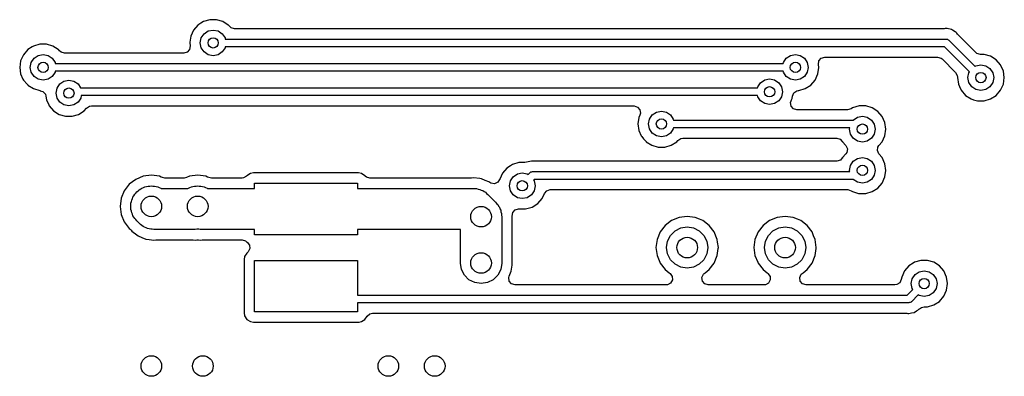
# Model space of a CAD drawing. Extents: x 0.4 to 10.6, y -8.1 to -0.4.
# Tile 14 of 25: x 6.128 to 6.88, y -2.894 to -2.621. Entities that reach past the tile are written whole.
import ezdxf

# ---------------------------------------------------------------- set-up
doc = ezdxf.new("R2010")
doc.units = 0
doc.header["$MEASUREMENT"] = 0
doc.layers.add('BLACK', color=7, linetype='CONTINUOUS')

msp = doc.modelspace()

# ---------------------------------------------------------------- linework, layer by layer
at = {"layer": 'BLACK', "linetype": 'CONTINUOUS'}
for p, q in [((6.26386, -2.62524), (6.26052, -2.62909)), ((6.26617, -2.62375), (6.26386, -2.62524)), ((6.26815, -2.62248), (6.26617, -2.62375)), ((6.27304, -2.62104), (6.26815, -2.62248)), ((6.26815, -2.62248), (6.26815, -2.62248)), ((6.26815, -2.62248), (6.26815, -2.62248)), ((6.27814, -2.62104), (6.27304, -2.62104)), ((6.27304, -2.62104), (6.27304, -2.62104)), ((6.28303, -2.62248), (6.27814, -2.62104)), ((6.27814, -2.62104), (6.27814, -2.62104)), ((6.28713, -2.62511), (6.28303, -2.62248)), ((6.28303, -2.62248), (6.28303, -2.62248)), ((6.28303, -2.62248), (6.28303, -2.62248)), ((6.28732, -2.62524), (6.28713, -2.62511)), ((6.2882, -2.62625), (6.28732, -2.62524)), ((6.26052, -2.62909), (6.2584, -2.63373)), ((6.2665, -2.63501), (6.26863, -2.63182)), ((6.26863, -2.63182), (6.27182, -2.62969)), ((6.27182, -2.62969), (6.27559, -2.62894)), ((6.27559, -2.62894), (6.27936, -2.62969)), ((6.27936, -2.62969), (6.28255, -2.63182)), ((6.28255, -2.63182), (6.28468, -2.63501)), ((6.28925, -2.62716), (6.2882, -2.62625)), ((6.29189, -2.62793), (6.28925, -2.62716)), ((6.83408, -2.62793), (6.29189, -2.62793)), ((6.83503, -2.62784), (6.83408, -2.62793)), ((6.83563, -2.62772), (6.83503, -2.62784)), ((6.83598, -2.62779), (6.83563, -2.62772)), ((6.83563, -2.62772), (6.83563, -2.62772)), ((6.83653, -2.6279), (6.83598, -2.62779)), ((6.83986, -2.62856), (6.83653, -2.6279)), ((6.83653, -2.6279), (6.83653, -2.6279)), ((6.84065, -2.62909), (6.83986, -2.62856)), ((6.83986, -2.62856), (6.83986, -2.62856)), ((6.84269, -2.63045), (6.84065, -2.62909)), ((6.84345, -2.63096), (6.84269, -2.63045)), ((6.84269, -2.63045), (6.84269, -2.63045)), ((6.84355, -2.63111), (6.84345, -2.63096)), ((6.84345, -2.63096), (6.84345, -2.63096)), ((6.84379, -2.63147), (6.84355, -2.63111)), ((6.84439, -2.63221), (6.84379, -2.63147)), ((6.85838, -2.64619), (6.84439, -2.63221)), ((6.14312, -2.63974), (6.13823, -2.64118)), ((6.14822, -2.63974), (6.14312, -2.63974)), ((6.14312, -2.63974), (6.14312, -2.63974)), ((6.15311, -2.64118), (6.14822, -2.63974)), ((6.14822, -2.63974), (6.14822, -2.63974)), ((6.25775, -2.63825), (6.25767, -2.63878)), ((6.25767, -2.63878), (6.258, -2.64106)), ((6.2584, -2.63373), (6.25775, -2.63825)), ((6.26575, -2.63878), (6.2665, -2.63501)), ((6.2665, -2.64255), (6.26575, -2.63878)), ((6.28468, -2.63501), (6.28485, -2.63583)), ((6.28485, -2.63583), (6.83563, -2.63583)), ((6.83563, -2.63583), (6.83581, -2.63586)), ((6.83581, -2.63586), (6.83589, -2.63584)), ((6.83589, -2.63584), (6.836, -2.63589)), ((6.836, -2.63589), (6.83664, -2.636)), ((6.83664, -2.636), (6.83713, -2.63642)), ((6.83713, -2.63642), (6.83772, -2.63669)), ((6.83772, -2.63669), (6.85775, -2.65672)), ((6.1306, -2.64779), (6.12848, -2.65243)), ((6.13394, -2.64394), (6.1306, -2.64779)), ((6.1306, -2.64779), (6.1306, -2.64779)), ((6.13719, -2.64184), (6.13394, -2.64394)), ((6.13823, -2.64118), (6.13719, -2.64184)), ((6.13823, -2.64118), (6.13823, -2.64118)), ((6.13823, -2.64118), (6.13823, -2.64118)), ((6.1419, -2.64839), (6.14567, -2.64764)), ((6.14567, -2.64764), (6.14944, -2.64839)), ((6.15716, -2.64378), (6.15311, -2.64118)), ((6.15311, -2.64118), (6.15311, -2.64118)), ((6.15311, -2.64118), (6.15311, -2.64118)), ((6.1574, -2.64394), (6.15716, -2.64378)), ((6.15828, -2.64495), (6.1574, -2.64394)), ((6.15933, -2.64586), (6.15828, -2.64495)), ((6.16197, -2.64663), (6.15933, -2.64586)), ((6.25317, -2.64663), (6.16197, -2.64663)), ((6.25581, -2.64586), (6.25317, -2.64663)), ((6.25761, -2.64378), (6.25581, -2.64586)), ((6.258, -2.64106), (6.25761, -2.64378)), ((6.26863, -2.64574), (6.2665, -2.64255)), ((6.27182, -2.64787), (6.26863, -2.64574)), ((6.27559, -2.64862), (6.27182, -2.64787)), ((6.27936, -2.64787), (6.27559, -2.64862)), ((6.28255, -2.64574), (6.27936, -2.64787)), ((6.28468, -2.64255), (6.28255, -2.64574)), ((6.28485, -2.64173), (6.28468, -2.64255)), ((6.83441, -2.64173), (6.28485, -2.64173)), ((6.71671, -2.64839), (6.72047, -2.64764)), ((6.72047, -2.64764), (6.72424, -2.64839)), ((6.85357, -2.6609), (6.83441, -2.64173)), ((6.85919, -2.64684), (6.85838, -2.64619)), ((6.86183, -2.64762), (6.85919, -2.64684)), ((6.86475, -2.64762), (6.86183, -2.64762)), ((6.86965, -2.64905), (6.86475, -2.64762)), ((6.86475, -2.64762), (6.86475, -2.64762)), ((6.12848, -2.65243), (6.12775, -2.65748)), ((6.13583, -2.65748), (6.13658, -2.65371)), ((6.13658, -2.65371), (6.13871, -2.65052)), ((6.13871, -2.65052), (6.1419, -2.64839)), ((6.14944, -2.64839), (6.15263, -2.65052)), ((6.15263, -2.65052), (6.15476, -2.65371)), ((6.15476, -2.65371), (6.15492, -2.65453)), ((6.15492, -2.65453), (6.19685, -2.65453)), ((6.19685, -2.65453), (6.71122, -2.65453)), ((6.71122, -2.65453), (6.71138, -2.65371)), ((6.71138, -2.65371), (6.71351, -2.65052)), ((6.71351, -2.65052), (6.71671, -2.64839)), ((6.72424, -2.64839), (6.72743, -2.65052)), ((6.72743, -2.65052), (6.72957, -2.65371)), ((6.72957, -2.65371), (6.73031, -2.65748)), ((6.73806, -2.6552), (6.73846, -2.65248)), ((6.73839, -2.65748), (6.73806, -2.6552)), ((6.73846, -2.65248), (6.74026, -2.6504)), ((6.74026, -2.6504), (6.7429, -2.64963)), ((6.7429, -2.64963), (6.82912, -2.64963)), ((6.82912, -2.64963), (6.83175, -2.6504)), ((6.83175, -2.6504), (6.83257, -2.65106)), ((6.83257, -2.65106), (6.84288, -2.66137)), ((6.85844, -2.65626), (6.8622, -2.65551)), ((6.8622, -2.65551), (6.86597, -2.65626)), ((6.87394, -2.65181), (6.86965, -2.64905)), ((6.86965, -2.64905), (6.86965, -2.64905)), ((6.86965, -2.64905), (6.86965, -2.64905)), ((6.87728, -2.65567), (6.87394, -2.65181)), ((6.8794, -2.66031), (6.87728, -2.65567)), ((6.12775, -2.65748), (6.12848, -2.66253)), ((6.12848, -2.66253), (6.13027, -2.66647)), ((6.13658, -2.66125), (6.13583, -2.65748)), ((6.13871, -2.66444), (6.13658, -2.66125)), ((6.15476, -2.66125), (6.15263, -2.66444)), ((6.15492, -2.66043), (6.15476, -2.66125)), ((6.19685, -2.66043), (6.15492, -2.66043)), ((6.71122, -2.66043), (6.19685, -2.66043)), ((6.71138, -2.66125), (6.71122, -2.66043)), ((6.71351, -2.66444), (6.71138, -2.66125)), ((6.72957, -2.66125), (6.72743, -2.66444)), ((6.73031, -2.65748), (6.72957, -2.66125)), ((6.73555, -2.66717), (6.73767, -2.66253)), ((6.73767, -2.66253), (6.73839, -2.65748)), ((6.84288, -2.66137), (6.8442, -2.66379)), ((6.85236, -2.66535), (6.85311, -2.66159)), ((6.85311, -2.66159), (6.85357, -2.6609)), ((6.85775, -2.65672), (6.85844, -2.65626)), ((6.86597, -2.65626), (6.86916, -2.65839)), ((6.86916, -2.65839), (6.8713, -2.66159)), ((6.8713, -2.66159), (6.87205, -2.66535)), ((6.88012, -2.66535), (6.8794, -2.66031)), ((6.13027, -2.66647), (6.1306, -2.66717)), ((6.1306, -2.66717), (6.1334, -2.6704)), ((6.1334, -2.6704), (6.13386, -2.67094)), ((6.1419, -2.66657), (6.13871, -2.66444)), ((6.14567, -2.66732), (6.1419, -2.66657)), ((6.14944, -2.66657), (6.14567, -2.66732)), ((6.15263, -2.66444), (6.14944, -2.66657)), ((6.15626, -2.6734), (6.15839, -2.67021)), ((6.15839, -2.67021), (6.16159, -2.66807)), ((6.16159, -2.66807), (6.16535, -2.66732)), ((6.16535, -2.66732), (6.16912, -2.66807)), ((6.16912, -2.66807), (6.17231, -2.67021)), ((6.17231, -2.67021), (6.17433, -2.67323)), ((6.69169, -2.67239), (6.69383, -2.6692)), ((6.69383, -2.6692), (6.69702, -2.66707)), ((6.69702, -2.66707), (6.70079, -2.66632)), ((6.70079, -2.66632), (6.70455, -2.66707)), ((6.70455, -2.66707), (6.70775, -2.6692)), ((6.70775, -2.6692), (6.70988, -2.67239)), ((6.71671, -2.66657), (6.71351, -2.66444)), ((6.72047, -2.66732), (6.71671, -2.66657)), ((6.72424, -2.66657), (6.72047, -2.66732)), ((6.72743, -2.66444), (6.72424, -2.66657)), ((6.73221, -2.67102), (6.73555, -2.66717)), ((6.8442, -2.66379), (6.84424, -2.66501)), ((6.84424, -2.66501), (6.84429, -2.66501)), ((6.84429, -2.66501), (6.84429, -2.66535)), ((6.84429, -2.66535), (6.84501, -2.6704)), ((6.84501, -2.6704), (6.84577, -2.67206)), ((6.85311, -2.66912), (6.85236, -2.66535)), ((6.85525, -2.67231), (6.85311, -2.66912)), ((6.8713, -2.66912), (6.86916, -2.67231)), ((6.87205, -2.66535), (6.8713, -2.66912)), ((6.87728, -2.67504), (6.8794, -2.6704)), ((6.8794, -2.6704), (6.88012, -2.66535)), ((6.13386, -2.67094), (6.13394, -2.67102)), ((6.13394, -2.67102), (6.13823, -2.67378)), ((6.13823, -2.67378), (6.14312, -2.67522)), ((6.14312, -2.67522), (6.14312, -2.67522)), ((6.14312, -2.67522), (6.14346, -2.67527)), ((6.14346, -2.67527), (6.14345, -2.67537)), ((6.14345, -2.67537), (6.14556, -2.67599)), ((6.14556, -2.67599), (6.14737, -2.67807)), ((6.14737, -2.67807), (6.14776, -2.6794)), ((6.15551, -2.67717), (6.15626, -2.6734)), ((6.15626, -2.68093), (6.15551, -2.67717)), ((6.17433, -2.67323), (6.69153, -2.67323)), ((6.69153, -2.67323), (6.69169, -2.67239)), ((6.70988, -2.67239), (6.71063, -2.67616)), ((6.71063, -2.67616), (6.70988, -2.67993)), ((6.71824, -2.6794), (6.71938, -2.6769)), ((6.71938, -2.6769), (6.7217, -2.67541)), ((6.7217, -2.67541), (6.72268, -2.67527)), ((6.72268, -2.67527), (6.72302, -2.67522)), ((6.72268, -2.67527), (6.72268, -2.67527)), ((6.72302, -2.67522), (6.72792, -2.67378)), ((6.72302, -2.67522), (6.72302, -2.67522)), ((6.72792, -2.67378), (6.73221, -2.67102)), ((6.84577, -2.67206), (6.84713, -2.67504)), ((6.84713, -2.67504), (6.85047, -2.6789)), ((6.85844, -2.67445), (6.85525, -2.67231)), ((6.8622, -2.6752), (6.85844, -2.67445)), ((6.86597, -2.67445), (6.8622, -2.6752)), ((6.86916, -2.67231), (6.86597, -2.67445)), ((6.87394, -2.6789), (6.87728, -2.67504)), ((6.14776, -2.6794), (6.14816, -2.68221)), ((6.14816, -2.68221), (6.14996, -2.68615)), ((6.15839, -2.68413), (6.15626, -2.68093)), ((6.16159, -2.68626), (6.15839, -2.68413)), ((6.17231, -2.68413), (6.16912, -2.68626)), ((6.17445, -2.68093), (6.17231, -2.68413)), ((6.17481, -2.67913), (6.17445, -2.68093)), ((6.69154, -2.67913), (6.17481, -2.67913)), ((6.69169, -2.67993), (6.69154, -2.67913)), ((6.69383, -2.68312), (6.69169, -2.67993)), ((6.69702, -2.68525), (6.69383, -2.68312)), ((6.70079, -2.686), (6.69702, -2.68525)), ((6.70455, -2.68525), (6.70079, -2.686)), ((6.70775, -2.68312), (6.70455, -2.68525)), ((6.70988, -2.67993), (6.70775, -2.68312)), ((6.71676, -2.68436), (6.71715, -2.68303)), ((6.71715, -2.68709), (6.71676, -2.68436)), ((6.71715, -2.68303), (6.71752, -2.68221)), ((6.71752, -2.68221), (6.71798, -2.68121)), ((6.71798, -2.68121), (6.71824, -2.6794)), ((6.85047, -2.6789), (6.85476, -2.68165)), ((6.85476, -2.68165), (6.85667, -2.68221)), ((6.85667, -2.68221), (6.85965, -2.68309)), ((6.85965, -2.68309), (6.85965, -2.68309)), ((6.85965, -2.68309), (6.85965, -2.68309)), ((6.85965, -2.68309), (6.86475, -2.68309)), ((6.86475, -2.68309), (6.86965, -2.68165)), ((6.86475, -2.68309), (6.86475, -2.68309)), ((6.86965, -2.68165), (6.87394, -2.6789)), ((6.14996, -2.68615), (6.15028, -2.68685)), ((6.15028, -2.68685), (6.15362, -2.69071)), ((6.15362, -2.69071), (6.15791, -2.69346)), ((6.15791, -2.69346), (6.1628, -2.6949)), ((6.16535, -2.68701), (6.16159, -2.68626)), ((6.16912, -2.68626), (6.16535, -2.68701)), ((6.1679, -2.6949), (6.1728, -2.69346)), ((6.1728, -2.69346), (6.17709, -2.69071)), ((6.17709, -2.69071), (6.17882, -2.68871)), ((6.17882, -2.68871), (6.18113, -2.68723)), ((6.18113, -2.68723), (6.18251, -2.68703)), ((6.18251, -2.68703), (6.5973, -2.68703)), ((6.5973, -2.68703), (6.59994, -2.6878)), ((6.59994, -2.6878), (6.60174, -2.68988)), ((6.60174, -2.68988), (6.60213, -2.6926)), ((6.60213, -2.6926), (6.60174, -2.69394)), ((6.61115, -2.69383), (6.61434, -2.69169)), ((6.61434, -2.69169), (6.61811, -2.69094)), ((6.61811, -2.69094), (6.62188, -2.69169)), ((6.62188, -2.69169), (6.62507, -2.69383)), ((6.71895, -2.68917), (6.71715, -2.68709)), ((6.72159, -2.68994), (6.71895, -2.68917)), ((6.76042, -2.68994), (6.72159, -2.68994)), ((6.76306, -2.68917), (6.76042, -2.68994)), ((6.76421, -2.68843), (6.76306, -2.68917)), ((6.7691, -2.68699), (6.76421, -2.68842)), ((6.76421, -2.68842), (6.76421, -2.68843)), ((6.7742, -2.68699), (6.7691, -2.68699)), ((6.7691, -2.68699), (6.7691, -2.68699)), ((6.7791, -2.68842), (6.7742, -2.68699)), ((6.7742, -2.68699), (6.7742, -2.68699)), ((6.7791, -2.68843), (6.7791, -2.68842)), ((6.7791, -2.68842), (6.7791, -2.68842)), ((6.78339, -2.69118), (6.7791, -2.68843)), ((6.78673, -2.69504), (6.78339, -2.69118)), ((6.1628, -2.6949), (6.1628, -2.6949)), ((6.1628, -2.6949), (6.1628, -2.6949)), ((6.1628, -2.6949), (6.1679, -2.6949)), ((6.1679, -2.6949), (6.1679, -2.6949)), ((6.60092, -2.69574), (6.60019, -2.70079)), ((6.60019, -2.70079), (6.60092, -2.70584)), ((6.60174, -2.69394), (6.60092, -2.69574)), ((6.60827, -2.70079), (6.60902, -2.69702)), ((6.60902, -2.70455), (6.60827, -2.70079)), ((6.60902, -2.69702), (6.61115, -2.69383)), ((6.62507, -2.69383), (6.6272, -2.69702)), ((6.6272, -2.69702), (6.62737, -2.69783)), ((6.62737, -2.69783), (6.76465, -2.69783)), ((6.76465, -2.69783), (6.76469, -2.69776)), ((6.76469, -2.69776), (6.76789, -2.69563)), ((6.76789, -2.69563), (6.77165, -2.69488)), ((6.77165, -2.69488), (6.77542, -2.69563)), ((6.77542, -2.69563), (6.77861, -2.69776)), ((6.77861, -2.69776), (6.78075, -2.70096)), ((6.78075, -2.70096), (6.7815, -2.70472)), ((6.78885, -2.69968), (6.78673, -2.69504)), ((6.78957, -2.70472), (6.78885, -2.69968)), ((6.60092, -2.70584), (6.60272, -2.70977)), ((6.61115, -2.70775), (6.60902, -2.70455)), ((6.61434, -2.70988), (6.61115, -2.70775)), ((6.62507, -2.70775), (6.62188, -2.70988)), ((6.6272, -2.70455), (6.62507, -2.70775)), ((6.62737, -2.70374), (6.6272, -2.70455)), ((6.76201, -2.70374), (6.62737, -2.70374)), ((6.76181, -2.70472), (6.76201, -2.70374)), ((6.76256, -2.70849), (6.76181, -2.70472)), ((6.76469, -2.71168), (6.76256, -2.70849)), ((6.78075, -2.70849), (6.77861, -2.71168)), ((6.7815, -2.70472), (6.78075, -2.70849)), ((6.78885, -2.70977), (6.78957, -2.70472)), ((6.60272, -2.70977), (6.60304, -2.71047)), ((6.60304, -2.71047), (6.60441, -2.71205)), ((6.60441, -2.71205), (6.60633, -2.71427)), ((6.60633, -2.71427), (6.60638, -2.71433)), ((6.60638, -2.71433), (6.61067, -2.71709)), ((6.61811, -2.71063), (6.61434, -2.70988)), ((6.62188, -2.70988), (6.61811, -2.71063)), ((6.62555, -2.71709), (6.62984, -2.71433)), ((6.62984, -2.71433), (6.63072, -2.71332)), ((6.63072, -2.71332), (6.63303, -2.71183)), ((6.63303, -2.71183), (6.63441, -2.71163)), ((6.63441, -2.71163), (6.75217, -2.71163)), ((6.75217, -2.71163), (6.75481, -2.71241)), ((6.75481, -2.71241), (6.75633, -2.71416)), ((6.75633, -2.71416), (6.75639, -2.71412)), ((6.75639, -2.71412), (6.75658, -2.71441)), ((6.75658, -2.71441), (6.75907, -2.71729)), ((6.76789, -2.71382), (6.76469, -2.71168)), ((6.77165, -2.71457), (6.76789, -2.71382)), ((6.77542, -2.71382), (6.77165, -2.71457)), ((6.77861, -2.71168), (6.77542, -2.71382)), ((6.78426, -2.71726), (6.78673, -2.71441)), ((6.78673, -2.71441), (6.78885, -2.70977)), ((6.61067, -2.71709), (6.61556, -2.71852)), ((6.61556, -2.71852), (6.61556, -2.71852)), ((6.61556, -2.71852), (6.61556, -2.71852)), ((6.61556, -2.71852), (6.62066, -2.71852)), ((6.62066, -2.71852), (6.62555, -2.71709)), ((6.62066, -2.71852), (6.62066, -2.71852)), ((6.75907, -2.71729), (6.76021, -2.71979)), ((6.75982, -2.72251), (6.75907, -2.72368)), ((6.76021, -2.71979), (6.75982, -2.72251)), ((6.78311, -2.72116), (6.7835, -2.71843)), ((6.78426, -2.72366), (6.78311, -2.72116)), ((6.7835, -2.71843), (6.78426, -2.71726)), ((6.50926, -2.7303), (6.50437, -2.73173)), ((6.51363, -2.7303), (6.50926, -2.7303)), ((6.51498, -2.73003), (6.51363, -2.7303)), ((6.51878, -2.72928), (6.51498, -2.73003)), ((6.51498, -2.73003), (6.51498, -2.73003)), ((6.51968, -2.7291), (6.51878, -2.72928)), ((6.51878, -2.72928), (6.51878, -2.72928)), ((6.51969, -2.7291), (6.51968, -2.7291)), ((6.51968, -2.7291), (6.51968, -2.7291)), ((6.52028, -2.72922), (6.51969, -2.7291)), ((6.52123, -2.72931), (6.52028, -2.72922)), ((6.75219, -2.72931), (6.52123, -2.72931)), ((6.75483, -2.72854), (6.75219, -2.72931)), ((6.75635, -2.72679), (6.75483, -2.72854)), ((6.75641, -2.72683), (6.75635, -2.72679)), ((6.7566, -2.72653), (6.75641, -2.72683)), ((6.75907, -2.72368), (6.7566, -2.72653)), ((6.76258, -2.73245), (6.76471, -2.72926)), ((6.76471, -2.72926), (6.76791, -2.72713)), ((6.76791, -2.72713), (6.77167, -2.72638)), ((6.77167, -2.72638), (6.77544, -2.72713)), ((6.77544, -2.72713), (6.77863, -2.72926)), ((6.77863, -2.72926), (6.78077, -2.73245)), ((6.78675, -2.72653), (6.78426, -2.72366)), ((6.78887, -2.73117), (6.78675, -2.72653)), ((6.30631, -2.73817), (6.30401, -2.73863)), ((6.3866, -2.73817), (6.30631, -2.73817)), ((6.30631, -2.73817), (6.30631, -2.73817)), ((6.38891, -2.73863), (6.3866, -2.73817)), ((6.3866, -2.73817), (6.3866, -2.73817)), ((6.49674, -2.73834), (6.49462, -2.74298)), ((6.50008, -2.73449), (6.49674, -2.73834)), ((6.49674, -2.73834), (6.49674, -2.73834)), ((6.5027, -2.7328), (6.50008, -2.73449)), ((6.50437, -2.73173), (6.5027, -2.7328)), ((6.50437, -2.73173), (6.50437, -2.73173)), ((6.50437, -2.73173), (6.50437, -2.73173)), ((6.50804, -2.73894), (6.51181, -2.73819)), ((6.51181, -2.73819), (6.51558, -2.73894)), ((6.51627, -2.7394), (6.5176, -2.73807)), ((6.5176, -2.73807), (6.51775, -2.73796)), ((6.51775, -2.73796), (6.51779, -2.7379)), ((6.51779, -2.7379), (6.51791, -2.73785)), ((6.51791, -2.73785), (6.51844, -2.73748)), ((6.51844, -2.73748), (6.51908, -2.73743)), ((6.51908, -2.73743), (6.51969, -2.7372)), ((6.51969, -2.7372), (6.76203, -2.7372)), ((6.76183, -2.73622), (6.76258, -2.73245)), ((6.76203, -2.7372), (6.76183, -2.73622)), ((6.78077, -2.73245), (6.78152, -2.73622)), ((6.78152, -2.73622), (6.78077, -2.73999)), ((6.78959, -2.73622), (6.78887, -2.73117)), ((6.78887, -2.74127), (6.78959, -2.73622)), ((6.21642, -2.74313), (6.21148, -2.74692)), ((6.22217, -2.74075), (6.21642, -2.74313)), ((6.22835, -2.73993), (6.22217, -2.74075)), ((6.22217, -2.74075), (6.22217, -2.74075)), ((6.23452, -2.74075), (6.22835, -2.73993)), ((6.22835, -2.73993), (6.22835, -2.73993)), ((6.23593, -2.74133), (6.23452, -2.74075)), ((6.23452, -2.74075), (6.23452, -2.74075)), ((6.2369, -2.74173), (6.23593, -2.74133)), ((6.23877, -2.74211), (6.2369, -2.74173)), ((6.25335, -2.74211), (6.23877, -2.74211)), ((6.25522, -2.74173), (6.25335, -2.74211)), ((6.25761, -2.74075), (6.25522, -2.74173)), ((6.26378, -2.73993), (6.25761, -2.74075)), ((6.25761, -2.74075), (6.25761, -2.74075)), ((6.26995, -2.74075), (6.26378, -2.73993)), ((6.26378, -2.73993), (6.26378, -2.73993)), ((6.27136, -2.74133), (6.26995, -2.74075)), ((6.26995, -2.74075), (6.26995, -2.74075)), ((6.27234, -2.74173), (6.27136, -2.74133)), ((6.27421, -2.74211), (6.27234, -2.74173)), ((6.29764, -2.74211), (6.27421, -2.74211)), ((6.29868, -2.74199), (6.29764, -2.74211)), ((6.30109, -2.74068), (6.29868, -2.74199)), ((6.3014, -2.74037), (6.30109, -2.74068)), ((6.30401, -2.73863), (6.3014, -2.74037)), ((6.30401, -2.73863), (6.30401, -2.73863)), ((6.30709, -2.75), (6.30709, -2.74606)), ((6.30709, -2.74606), (6.38583, -2.74606)), ((6.38583, -2.74606), (6.38583, -2.75)), ((6.39152, -2.74037), (6.38891, -2.73863)), ((6.38891, -2.73863), (6.38891, -2.73863)), ((6.39182, -2.74068), (6.39152, -2.74037)), ((6.39263, -2.74133), (6.39182, -2.74068)), ((6.39527, -2.74211), (6.39263, -2.74133)), ((6.4727, -2.74211), (6.39527, -2.74211)), ((6.47302, -2.74209), (6.4727, -2.74211)), ((6.47441, -2.7419), (6.47302, -2.74209)), ((6.47924, -2.74254), (6.47441, -2.7419)), ((6.47441, -2.7419), (6.47441, -2.7419)), ((6.47944, -2.74256), (6.47924, -2.74254)), ((6.48058, -2.74271), (6.47944, -2.74256)), ((6.48346, -2.74391), (6.48058, -2.74271)), ((6.48633, -2.7451), (6.48346, -2.74391)), ((6.48694, -2.74556), (6.48633, -2.7451)), ((6.48788, -2.74613), (6.48694, -2.74556)), ((6.4906, -2.74652), (6.48788, -2.74613)), ((6.49311, -2.74538), (6.4906, -2.74652)), ((6.49445, -2.74329), (6.49311, -2.74538)), ((6.49447, -2.7433), (6.49445, -2.74329)), ((6.49455, -2.74314), (6.49447, -2.7433)), ((6.49459, -2.74306), (6.49455, -2.74314)), ((6.49462, -2.74298), (6.49459, -2.74306)), ((6.50197, -2.74803), (6.50272, -2.74426)), ((6.50272, -2.74426), (6.50485, -2.74107)), ((6.50485, -2.74107), (6.50804, -2.73894)), ((6.51558, -2.73894), (6.51627, -2.7394)), ((6.52091, -2.74311), (6.52044, -2.74357)), ((6.52044, -2.74357), (6.5209, -2.74426)), ((6.5209, -2.74426), (6.52165, -2.74803)), ((6.76467, -2.74311), (6.52091, -2.74311)), ((6.76471, -2.74318), (6.76467, -2.74311)), ((6.76791, -2.74531), (6.76471, -2.74318)), ((6.77167, -2.74606), (6.76791, -2.74531)), ((6.77544, -2.74531), (6.77167, -2.74606)), ((6.77863, -2.74318), (6.77544, -2.74531)), ((6.78077, -2.73999), (6.77863, -2.74318)), ((6.78341, -2.74976), (6.78675, -2.74591)), ((6.78675, -2.74591), (6.78887, -2.74127)), ((6.2077, -2.75186), (6.20531, -2.75761)), ((6.21148, -2.74692), (6.2077, -2.75186)), ((6.21561, -2.75452), (6.21648, -2.75365)), ((6.21648, -2.75365), (6.21721, -2.75264)), ((6.21721, -2.75264), (6.21821, -2.75192)), ((6.21821, -2.75192), (6.21909, -2.75104)), ((6.21909, -2.75104), (6.22019, -2.75048)), ((6.22019, -2.75048), (6.2212, -2.74975)), ((6.2212, -2.74975), (6.22238, -2.74936)), ((6.22238, -2.74936), (6.22348, -2.7488)), ((6.22348, -2.7488), (6.2247, -2.74861)), ((6.2247, -2.74861), (6.22588, -2.74823)), ((6.22588, -2.74823), (6.22712, -2.74823)), ((6.22712, -2.74823), (6.22835, -2.74803)), ((6.22835, -2.74803), (6.22957, -2.74823)), ((6.22957, -2.74823), (6.23081, -2.74823)), ((6.23081, -2.74823), (6.23199, -2.74861)), ((6.23199, -2.74861), (6.23321, -2.7488)), ((6.23321, -2.7488), (6.23432, -2.74936)), ((6.23432, -2.74936), (6.2355, -2.74975)), ((6.2355, -2.74975), (6.23584, -2.75)), ((6.23584, -2.75), (6.25628, -2.75)), ((6.25628, -2.75), (6.25663, -2.74975)), ((6.25663, -2.74975), (6.2567, -2.74973)), ((6.2567, -2.74973), (6.25781, -2.74936)), ((6.25781, -2.74936), (6.25891, -2.7488)), ((6.25891, -2.7488), (6.26014, -2.74861)), ((6.26014, -2.74861), (6.26132, -2.74823)), ((6.26132, -2.74823), (6.26256, -2.74823)), ((6.26256, -2.74823), (6.26378, -2.74803)), ((6.26378, -2.74803), (6.265, -2.74823)), ((6.265, -2.74823), (6.26624, -2.74823)), ((6.26624, -2.74823), (6.26742, -2.74861)), ((6.26742, -2.74861), (6.26865, -2.7488)), ((6.26865, -2.7488), (6.26975, -2.74936)), ((6.26975, -2.74936), (6.27093, -2.74975)), ((6.27093, -2.74975), (6.27128, -2.75)), ((6.27128, -2.75), (6.30709, -2.75)), ((6.38583, -2.75), (6.47441, -2.75)), ((6.47441, -2.75), (6.47563, -2.75019)), ((6.47563, -2.75019), (6.47687, -2.75019)), ((6.47687, -2.75019), (6.47805, -2.75058)), ((6.47805, -2.75058), (6.47928, -2.75077)), ((6.47928, -2.75077), (6.48038, -2.75133)), ((6.48038, -2.75133), (6.48156, -2.75172)), ((6.48156, -2.75172), (6.48256, -2.75244)), ((6.48256, -2.75244), (6.48367, -2.75301)), ((6.48367, -2.75301), (6.48454, -2.75388)), ((6.50272, -2.7518), (6.50197, -2.74803)), ((6.50485, -2.75499), (6.50272, -2.7518)), ((6.5209, -2.7518), (6.51877, -2.75499)), ((6.52165, -2.74803), (6.5209, -2.7518)), ((6.52865, -2.75386), (6.53045, -2.75178)), ((6.53045, -2.75178), (6.53309, -2.751)), ((6.53309, -2.751), (6.76044, -2.751)), ((6.76044, -2.751), (6.76308, -2.75178)), ((6.76308, -2.75178), (6.76423, -2.75252)), ((6.76423, -2.75252), (6.76879, -2.75386)), ((6.77422, -2.75396), (6.77912, -2.75252)), ((6.77912, -2.75252), (6.78341, -2.74976)), ((6.20531, -2.75761), (6.2045, -2.76378)), ((6.20531, -2.75761), (6.20531, -2.75761)), ((6.21279, -2.76132), (6.21318, -2.76014)), ((6.21318, -2.76014), (6.21337, -2.75891)), ((6.21337, -2.75891), (6.21393, -2.75781)), ((6.21393, -2.75781), (6.21431, -2.75663)), ((6.21431, -2.75663), (6.21504, -2.75563)), ((6.21504, -2.75563), (6.21561, -2.75452)), ((6.48454, -2.75388), (6.48555, -2.75461)), ((6.48555, -2.75461), (6.49145, -2.76052)), ((6.49145, -2.76052), (6.49218, -2.76152)), ((6.50804, -2.75712), (6.50485, -2.75499)), ((6.51181, -2.75787), (6.50804, -2.75712)), ((6.51558, -2.75712), (6.51181, -2.75787)), ((6.51877, -2.75499), (6.51558, -2.75712)), ((6.52355, -2.76157), (6.52689, -2.75772)), ((6.52689, -2.75772), (6.52865, -2.75386)), ((6.76879, -2.75386), (6.76912, -2.75396)), ((6.76912, -2.75396), (6.76912, -2.75396)), ((6.76912, -2.75396), (6.76912, -2.75396)), ((6.76912, -2.75396), (6.77422, -2.75396)), ((6.77422, -2.75396), (6.77422, -2.75396)), ((6.2045, -2.76378), (6.2045, -2.76378)), ((6.2045, -2.76378), (6.20531, -2.76995)), ((6.2126, -2.76378), (6.21279, -2.76256)), ((6.21279, -2.765), (6.2126, -2.76378)), ((6.21279, -2.76256), (6.21279, -2.76132)), ((6.21279, -2.76624), (6.21279, -2.765)), ((6.21318, -2.76742), (6.21279, -2.76624)), ((6.21337, -2.76865), (6.21318, -2.76742)), ((6.21393, -2.76975), (6.21337, -2.76865)), ((6.49218, -2.76152), (6.49306, -2.7624)), ((6.49306, -2.7624), (6.49362, -2.7635)), ((6.49362, -2.7635), (6.49435, -2.7645)), ((6.49435, -2.7645), (6.49473, -2.76568)), ((6.49473, -2.76568), (6.49529, -2.76679)), ((6.49529, -2.76679), (6.49549, -2.76801)), ((6.49549, -2.76801), (6.49587, -2.76919)), ((6.50411, -2.77129), (6.50454, -2.76857)), ((6.50454, -2.76857), (6.50636, -2.76651)), ((6.50636, -2.76651), (6.50895, -2.76577)), ((6.50895, -2.76577), (6.51436, -2.76577)), ((6.51436, -2.76577), (6.51925, -2.76433)), ((6.51436, -2.76577), (6.51436, -2.76577)), ((6.51925, -2.76433), (6.52355, -2.76157)), ((6.20531, -2.76995), (6.20531, -2.76995)), ((6.20531, -2.76995), (6.20765, -2.77559)), ((6.20765, -2.77559), (6.2077, -2.7757)), ((6.2077, -2.7757), (6.21148, -2.78064)), ((6.21431, -2.77093), (6.21393, -2.76975)), ((6.21504, -2.77193), (6.21431, -2.77093)), ((6.21561, -2.77304), (6.21504, -2.77193)), ((6.21648, -2.77391), (6.21561, -2.77304)), ((6.21721, -2.77492), (6.21648, -2.77391)), ((6.21918, -2.77688), (6.21721, -2.77492)), ((6.49587, -2.76919), (6.49587, -2.77043)), ((6.49587, -2.77043), (6.49606, -2.77165)), ((6.49606, -2.77165), (6.49606, -2.80709)), ((6.50396, -2.77336), (6.50398, -2.77304)), ((6.50396, -2.80538), (6.50396, -2.77336)), ((6.50398, -2.77304), (6.50416, -2.77165)), ((6.50416, -2.77165), (6.50411, -2.77129)), ((6.50416, -2.77165), (6.50416, -2.77165)), ((6.62587, -2.77462), (6.62093, -2.77841)), ((6.63162, -2.77224), (6.62587, -2.77462)), ((6.6378, -2.77143), (6.63162, -2.77224)), ((6.63162, -2.77224), (6.63162, -2.77224)), ((6.64397, -2.77224), (6.6378, -2.77143)), ((6.6378, -2.77143), (6.6378, -2.77143)), ((6.64725, -2.7736), (6.64397, -2.77224)), ((6.64397, -2.77224), (6.64397, -2.77224)), ((6.64972, -2.77462), (6.64725, -2.7736)), ((6.65466, -2.77841), (6.64972, -2.77462)), ((6.70068, -2.77462), (6.69574, -2.77841)), ((6.70643, -2.77224), (6.70068, -2.77462)), ((6.7126, -2.77143), (6.70643, -2.77224)), ((6.70643, -2.77224), (6.70643, -2.77224)), ((6.71877, -2.77224), (6.7126, -2.77143)), ((6.7126, -2.77143), (6.7126, -2.77143)), ((6.72205, -2.7736), (6.71877, -2.77224)), ((6.71877, -2.77224), (6.71877, -2.77224)), ((6.72452, -2.77462), (6.72205, -2.7736)), ((6.72946, -2.77841), (6.72452, -2.77462)), ((6.21148, -2.78064), (6.21149, -2.78064)), ((6.21149, -2.78064), (6.21209, -2.7811)), ((6.21209, -2.7811), (6.21299, -2.78201)), ((6.21299, -2.78201), (6.21345, -2.78261)), ((6.21345, -2.78261), (6.21345, -2.78261)), ((6.21345, -2.78261), (6.21734, -2.78559)), ((6.22018, -2.77761), (6.21918, -2.77688)), ((6.22106, -2.77849), (6.22018, -2.77761)), ((6.22216, -2.77905), (6.22106, -2.77849)), ((6.22317, -2.77978), (6.22216, -2.77905)), ((6.22434, -2.78016), (6.22317, -2.77978)), ((6.22545, -2.78073), (6.22434, -2.78016)), ((6.22667, -2.78092), (6.22545, -2.78073)), ((6.22785, -2.7813), (6.22667, -2.78092)), ((6.22909, -2.7813), (6.22785, -2.7813)), ((6.23031, -2.7815), (6.22909, -2.7813)), ((6.26181, -2.7815), (6.23031, -2.7815)), ((6.26304, -2.7813), (6.26181, -2.7815)), ((6.26328, -2.7813), (6.26304, -2.7813)), ((6.26452, -2.7813), (6.26328, -2.7813)), ((6.26328, -2.7813), (6.26328, -2.7813)), ((6.26575, -2.7815), (6.26452, -2.7813)), ((6.30709, -2.7815), (6.26575, -2.7815)), ((6.30709, -2.78543), (6.30709, -2.7815)), ((6.46457, -2.7815), (6.38583, -2.7815)), ((6.38583, -2.7815), (6.38583, -2.78543)), ((6.46457, -2.80709), (6.46457, -2.7815)), ((6.61714, -2.78335), (6.61476, -2.7891)), ((6.62093, -2.77841), (6.61714, -2.78335)), ((6.62505, -2.78602), (6.62854, -2.78254)), ((6.62854, -2.78254), (6.63293, -2.7803)), ((6.63293, -2.7803), (6.6378, -2.77953)), ((6.6378, -2.77953), (6.64266, -2.7803)), ((6.64266, -2.7803), (6.64705, -2.78254)), ((6.64705, -2.78254), (6.65054, -2.78602)), ((6.65845, -2.78335), (6.65466, -2.77841)), ((6.66083, -2.7891), (6.65845, -2.78335)), ((6.69195, -2.78335), (6.68957, -2.7891)), ((6.69574, -2.77841), (6.69195, -2.78335)), ((6.69986, -2.78602), (6.70334, -2.78254)), ((6.70334, -2.78254), (6.70773, -2.7803)), ((6.70773, -2.7803), (6.7126, -2.77953)), ((6.7126, -2.77953), (6.71746, -2.7803)), ((6.71746, -2.7803), (6.72185, -2.78254)), ((6.72185, -2.78254), (6.72534, -2.78602)), ((6.73325, -2.78335), (6.72946, -2.77841)), ((6.73443, -2.78621), (6.73325, -2.78335)), ((6.21734, -2.78559), (6.21839, -2.7864)), ((6.21839, -2.7864), (6.21839, -2.7864)), ((6.21839, -2.7864), (6.21839, -2.7864)), ((6.21839, -2.7864), (6.22108, -2.78751)), ((6.22108, -2.78751), (6.22414, -2.78878)), ((6.22414, -2.78878), (6.22659, -2.7891)), ((6.22659, -2.7891), (6.23031, -2.78959)), ((6.23031, -2.78959), (6.23171, -2.78941)), ((6.23031, -2.78959), (6.23031, -2.78959)), ((6.23171, -2.78941), (6.23202, -2.78939)), ((6.23202, -2.78939), (6.2601, -2.78939)), ((6.2601, -2.78939), (6.26042, -2.78941)), ((6.26042, -2.78941), (6.26181, -2.78959)), ((6.26181, -2.78959), (6.26314, -2.78942)), ((6.26314, -2.78942), (6.26442, -2.78942)), ((6.26442, -2.78942), (6.26575, -2.78959)), ((6.26575, -2.78959), (6.26714, -2.78941)), ((6.26714, -2.78941), (6.26746, -2.78939)), ((6.26746, -2.78939), (6.29764, -2.78939)), ((6.29764, -2.78939), (6.30028, -2.79016)), ((6.30028, -2.79016), (6.30109, -2.79082)), ((6.30109, -2.79082), (6.3014, -2.79112)), ((6.3014, -2.79112), (6.30153, -2.79122)), ((6.30153, -2.79122), (6.3033, -2.79333)), ((6.38583, -2.78543), (6.30709, -2.78543)), ((6.61476, -2.7891), (6.61395, -2.79528)), ((6.61476, -2.7891), (6.61476, -2.7891)), ((6.62205, -2.79528), (6.62282, -2.79041)), ((6.62282, -2.79041), (6.62505, -2.78602)), ((6.65054, -2.78602), (6.65277, -2.79041)), ((6.65277, -2.79041), (6.65354, -2.79528)), ((6.66109, -2.79112), (6.66083, -2.7891)), ((6.66164, -2.79528), (6.66109, -2.79112)), ((6.68957, -2.7891), (6.68875, -2.79528)), ((6.68957, -2.7891), (6.68957, -2.7891)), ((6.69685, -2.79528), (6.69762, -2.79041)), ((6.69762, -2.79041), (6.69986, -2.78602)), ((6.72534, -2.78602), (6.72758, -2.79041)), ((6.72758, -2.79041), (6.72835, -2.79528)), ((6.73563, -2.7891), (6.73443, -2.78621)), ((6.7359, -2.79112), (6.73563, -2.7891)), ((6.73644, -2.79528), (6.7359, -2.79112)), ((6.30245, -2.79854), (6.30153, -2.79933)), ((6.30364, -2.79606), (6.30245, -2.79854)), ((6.3033, -2.79333), (6.30364, -2.79606)), ((6.61395, -2.79528), (6.61395, -2.79528)), ((6.61395, -2.79528), (6.61476, -2.80145)), ((6.62282, -2.80014), (6.62205, -2.79528)), ((6.65354, -2.79528), (6.65277, -2.80014)), ((6.66083, -2.80145), (6.66154, -2.79607)), ((6.66154, -2.79607), (6.66164, -2.79528)), ((6.66164, -2.79528), (6.66164, -2.79528)), ((6.68875, -2.79528), (6.68875, -2.79528)), ((6.68875, -2.79528), (6.68957, -2.80145)), ((6.69762, -2.80014), (6.69685, -2.79528)), ((6.72835, -2.79528), (6.72758, -2.80014)), ((6.73563, -2.80145), (6.73634, -2.79607)), ((6.73634, -2.79607), (6.73644, -2.79528)), ((6.73644, -2.79528), (6.73644, -2.79528)), ((6.29965, -2.80204), (6.29919, -2.80434)), ((6.29919, -2.80434), (6.29919, -2.84527)), ((6.3014, -2.79943), (6.29965, -2.80204)), ((6.29965, -2.80204), (6.29965, -2.80204)), ((6.30153, -2.79933), (6.3014, -2.79943)), ((6.30709, -2.84449), (6.30709, -2.80512)), ((6.30709, -2.80512), (6.38583, -2.80512)), ((6.38583, -2.80512), (6.38583, -2.83169)), ((6.50398, -2.8057), (6.50396, -2.80538)), ((6.50416, -2.80709), (6.50398, -2.8057)), ((6.61476, -2.80145), (6.61476, -2.80145)), ((6.61476, -2.80145), (6.61687, -2.80654)), ((6.62505, -2.80453), (6.62282, -2.80014)), ((6.62854, -2.80802), (6.62505, -2.80453)), ((6.65054, -2.80453), (6.64705, -2.80802)), ((6.65277, -2.80014), (6.65054, -2.80453)), ((6.65845, -2.8072), (6.66083, -2.80145)), ((6.68957, -2.80145), (6.68957, -2.80145)), ((6.68957, -2.80145), (6.69167, -2.80654)), ((6.69986, -2.80453), (6.69762, -2.80014)), ((6.70334, -2.80802), (6.69986, -2.80453)), ((6.72534, -2.80453), (6.72185, -2.80802)), ((6.72758, -2.80014), (6.72534, -2.80453)), ((6.73325, -2.8072), (6.73563, -2.80145)), ((6.81633, -2.8051), (6.81143, -2.80654)), ((6.82143, -2.8051), (6.81633, -2.8051)), ((6.81633, -2.8051), (6.81633, -2.8051)), ((6.82632, -2.80654), (6.82143, -2.8051)), ((6.82143, -2.8051), (6.82143, -2.8051)), ((6.46534, -2.81195), (6.46457, -2.80709)), ((6.46757, -2.81634), (6.46534, -2.81195)), ((6.49529, -2.81195), (6.49306, -2.81634)), ((6.49606, -2.80709), (6.49529, -2.81195)), ((6.50178, -2.81705), (6.50335, -2.81326)), ((6.50335, -2.81326), (6.50396, -2.80864)), ((6.50396, -2.80864), (6.50416, -2.80709)), ((6.61687, -2.80654), (6.61714, -2.8072)), ((6.61714, -2.8072), (6.62093, -2.81214)), ((6.62093, -2.81214), (6.62404, -2.81452)), ((6.63293, -2.81025), (6.62854, -2.80802)), ((6.6378, -2.81102), (6.63293, -2.81025)), ((6.64266, -2.81025), (6.6378, -2.81102)), ((6.64705, -2.80802), (6.64266, -2.81025)), ((6.65156, -2.81452), (6.65466, -2.81214)), ((6.65466, -2.81214), (6.65845, -2.8072)), ((6.69167, -2.80654), (6.69195, -2.8072)), ((6.69195, -2.8072), (6.69574, -2.81214)), ((6.69574, -2.81214), (6.69884, -2.81452)), ((6.70773, -2.81025), (6.70334, -2.80802)), ((6.7126, -2.81102), (6.70773, -2.81025)), ((6.71746, -2.81025), (6.7126, -2.81102)), ((6.72185, -2.80802), (6.71746, -2.81025)), ((6.72636, -2.81452), (6.72946, -2.81214)), ((6.72946, -2.81214), (6.73325, -2.8072)), ((6.8038, -2.81315), (6.80169, -2.81779)), ((6.80714, -2.80929), (6.8038, -2.81315)), ((6.8038, -2.81315), (6.8038, -2.81315)), ((6.8104, -2.8072), (6.80714, -2.80929)), ((6.81143, -2.80654), (6.8104, -2.8072)), ((6.81143, -2.80654), (6.81143, -2.80654)), ((6.81143, -2.80654), (6.81143, -2.80654)), ((6.81192, -2.81587), (6.81511, -2.81374)), ((6.81511, -2.81374), (6.81888, -2.81299)), ((6.81888, -2.81299), (6.82264, -2.81374)), ((6.82264, -2.81374), (6.82584, -2.81587)), ((6.83061, -2.80929), (6.82632, -2.80654)), ((6.82632, -2.80654), (6.82632, -2.80654)), ((6.82632, -2.80654), (6.82632, -2.80654)), ((6.83395, -2.81315), (6.83061, -2.80929)), ((6.83607, -2.81779), (6.83395, -2.81315)), ((6.47106, -2.81983), (6.46757, -2.81634)), ((6.47545, -2.82206), (6.47106, -2.81983)), ((6.48957, -2.81983), (6.48518, -2.82206)), ((6.49306, -2.81634), (6.48957, -2.81983)), ((6.50146, -2.81822), (6.50178, -2.81705)), ((6.50185, -2.82095), (6.50146, -2.81822)), ((6.50365, -2.82302), (6.50185, -2.82095)), ((6.62404, -2.81452), (6.62472, -2.81504)), ((6.62472, -2.81504), (6.62634, -2.81727)), ((6.62651, -2.82001), (6.62516, -2.82241)), ((6.62634, -2.81727), (6.62651, -2.82001)), ((6.64901, -2.81822), (6.65015, -2.81572)), ((6.6494, -2.82095), (6.64901, -2.81822)), ((6.6512, -2.82302), (6.6494, -2.82095)), ((6.65015, -2.81572), (6.65087, -2.81504)), ((6.65087, -2.81504), (6.65156, -2.81452)), ((6.69884, -2.81452), (6.69953, -2.81504)), ((6.69953, -2.81504), (6.70115, -2.81727)), ((6.70131, -2.82001), (6.69996, -2.82241)), ((6.70115, -2.81727), (6.70131, -2.82001)), ((6.72381, -2.81822), (6.72495, -2.81572)), ((6.7242, -2.82095), (6.72381, -2.81822)), ((6.726, -2.82302), (6.7242, -2.82095)), ((6.72495, -2.81572), (6.72567, -2.81504)), ((6.72567, -2.81504), (6.72636, -2.81452)), ((6.80142, -2.81961), (6.80028, -2.82211)), ((6.80169, -2.81779), (6.80142, -2.81961)), ((6.80904, -2.82283), (6.80978, -2.81907)), ((6.80978, -2.81907), (6.81192, -2.81587)), ((6.82584, -2.81587), (6.82797, -2.81907)), ((6.82797, -2.81907), (6.82872, -2.82283)), ((6.8368, -2.82283), (6.83607, -2.81779)), ((6.48031, -2.82283), (6.47545, -2.82206)), ((6.48518, -2.82206), (6.48031, -2.82283)), ((6.50629, -2.8238), (6.50365, -2.82302)), ((6.62175, -2.8238), (6.50629, -2.8238)), ((6.62273, -2.8237), (6.62175, -2.8238)), ((6.62516, -2.82241), (6.62273, -2.8237)), ((6.65384, -2.8238), (6.6512, -2.82302)), ((6.69655, -2.8238), (6.65384, -2.8238)), ((6.69753, -2.8237), (6.69655, -2.8238)), ((6.69996, -2.82241), (6.69753, -2.8237)), ((6.72864, -2.8238), (6.726, -2.82302)), ((6.79659, -2.8238), (6.72864, -2.8238)), ((6.79797, -2.8236), (6.79659, -2.8238)), ((6.80028, -2.82211), (6.79797, -2.8236)), ((6.80584, -2.83169), (6.81025, -2.82729)), ((6.80978, -2.8266), (6.80904, -2.82283)), ((6.81025, -2.82729), (6.80978, -2.8266)), ((6.82797, -2.8266), (6.82584, -2.82979)), ((6.82872, -2.82283), (6.82797, -2.8266)), ((6.83395, -2.83252), (6.83607, -2.82788)), ((6.83607, -2.82788), (6.8368, -2.82283)), ((6.38583, -2.83169), (6.80584, -2.83169)), ((6.81442, -2.83147), (6.80915, -2.83673)), ((6.81511, -2.83193), (6.81442, -2.83147)), ((6.81888, -2.83268), (6.81511, -2.83193)), ((6.82264, -2.83193), (6.81888, -2.83268)), ((6.82584, -2.82979), (6.82264, -2.83193)), ((6.82632, -2.83913), (6.83061, -2.83638)), ((6.83061, -2.83638), (6.83395, -2.83252)), ((6.80707, -2.8376), (6.38583, -2.8376)), ((6.38583, -2.8376), (6.38583, -2.84449)), ((6.80767, -2.83738), (6.80707, -2.8376)), ((6.80831, -2.83732), (6.80767, -2.83738)), ((6.80884, -2.83695), (6.80831, -2.83732)), ((6.80896, -2.83691), (6.80884, -2.83695)), ((6.809, -2.83684), (6.80896, -2.83691)), ((6.80915, -2.83673), (6.809, -2.83684)), ((6.8113, -2.84486), (6.81295, -2.84376)), ((6.81295, -2.84376), (6.81398, -2.84307)), ((6.81398, -2.84307), (6.81451, -2.84272)), ((6.81398, -2.84307), (6.81398, -2.84307)), ((6.81451, -2.84272), (6.81489, -2.84247)), ((6.81451, -2.84272), (6.81451, -2.84272)), ((6.81489, -2.84247), (6.81523, -2.84213)), ((6.81489, -2.84247), (6.81489, -2.84247)), ((6.81523, -2.84213), (6.81532, -2.84222)), ((6.81532, -2.84222), (6.81681, -2.84098)), ((6.81681, -2.84098), (6.81876, -2.84057)), ((6.81876, -2.84057), (6.82143, -2.84057)), ((6.82143, -2.84057), (6.82632, -2.83913)), ((6.82143, -2.84057), (6.82143, -2.84057)), ((6.29919, -2.84527), (6.29965, -2.84757)), ((6.29965, -2.84757), (6.29965, -2.84757)), ((6.29965, -2.84757), (6.3014, -2.85018)), ((6.3014, -2.85018), (6.30401, -2.85192)), ((6.38583, -2.84449), (6.30709, -2.84449)), ((6.38891, -2.85192), (6.39152, -2.85018)), ((6.39152, -2.85018), (6.3932, -2.84766)), ((6.3932, -2.84766), (6.39531, -2.8459)), ((6.39531, -2.8459), (6.39726, -2.84549)), ((6.39726, -2.84549), (6.80552, -2.84549)), ((6.80552, -2.84549), (6.80647, -2.84559)), ((6.80647, -2.84559), (6.80707, -2.8457)), ((6.80707, -2.8457), (6.80814, -2.84549)), ((6.80814, -2.84549), (6.80927, -2.84527)), ((6.80814, -2.84549), (6.80814, -2.84549)), ((6.80927, -2.84527), (6.8113, -2.84486)), ((6.8113, -2.84486), (6.8113, -2.84486)), ((6.8113, -2.84486), (6.8113, -2.84486)), ((6.30401, -2.85192), (6.30401, -2.85192)), ((6.30401, -2.85192), (6.30631, -2.85238)), ((6.30631, -2.85238), (6.30631, -2.85238)), ((6.30631, -2.85238), (6.30631, -2.85238)), ((6.30631, -2.85238), (6.3866, -2.85238)), ((6.3866, -2.85238), (6.38719, -2.85227)), ((6.3866, -2.85238), (6.3866, -2.85238)), ((6.38719, -2.85227), (6.38891, -2.85192)), ((6.38891, -2.85192), (6.38891, -2.85192)), ((6.38891, -2.85192), (6.38891, -2.85192))]:
    msp.add_line(p, q, dxfattribs=at)
at = {"layer": 'BLACK'}
for centre, radius in [((6.27559, -2.63878), 0.00394), ((6.14567, -2.65748), 0.00394), ((6.72047, -2.65748), 0.00394), ((6.8622, -2.66535), 0.00394), ((6.16535, -2.67717), 0.00394), ((6.70079, -2.67616), 0.00394), ((6.61811, -2.70079), 0.00394), ((6.77165, -2.70472), 0.00394), ((6.77167, -2.73622), 0.00394), ((6.51181, -2.74803), 0.00394), ((6.22835, -2.76378), 0.00787), ((6.26378, -2.76378), 0.00787), ((6.48031, -2.77165), 0.00787), ((6.6378, -2.79528), 0.00787), ((6.7126, -2.79528), 0.00787), ((6.48031, -2.80709), 0.00787), ((6.81888, -2.82283), 0.00394), ((6.22835, -2.88583), 0.00787), ((6.26772, -2.88583), 0.00787), ((6.40945, -2.88583), 0.00787), ((6.44488, -2.88583), 0.00787)]:
    msp.add_circle(centre, radius, dxfattribs=at)

doc.saveas('drawing.dxf')
